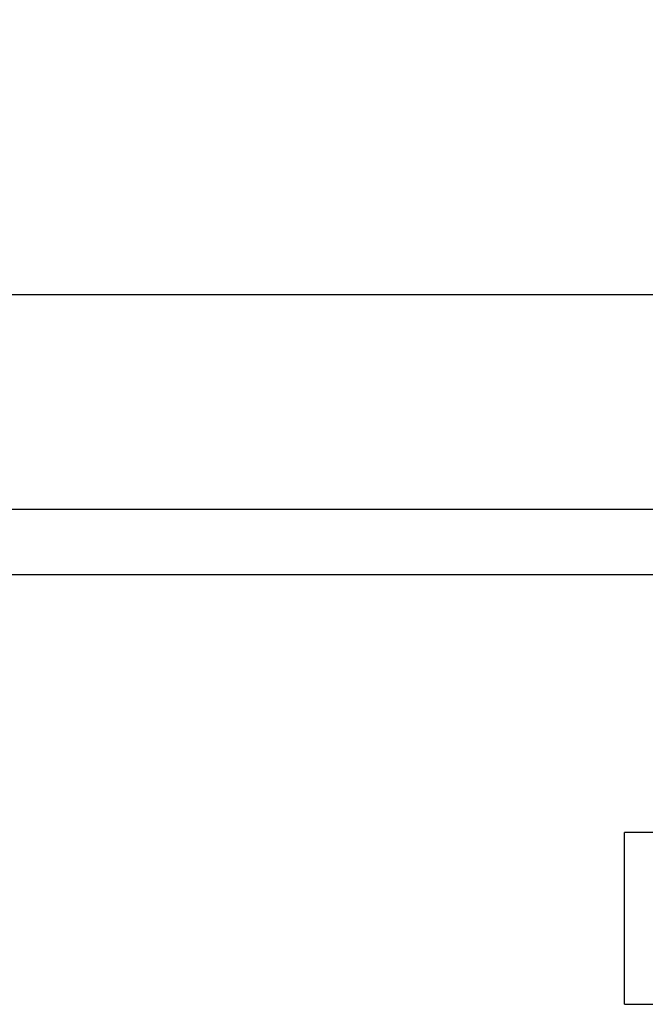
# Model space of a CAD drawing. Header units: inches. Extents: x 1 to 359, y -2 to 239.
# Tile 21 of 83: x 117.469 to 118.378, y 34.866 to 36.297. Entities that reach past the tile are written whole.
import ezdxf
from ezdxf.enums import TextEntityAlignment as Align
from ezdxf.lldxf.tags import DXFTag

# ---------------------------------------------------------------- set-up
doc = ezdxf.new("R2010")
doc.units = ezdxf.units.IN
doc.header["$MEASUREMENT"] = 0
for name, color, linetype in [('COM71195-8', 7, 'Continuous'), ('COM71299-3', 7, 'Continuous'), ('Default', 7, 'Continuous'), ('RVT17786', 7, 'Continuous')]:
    doc.layers.add(name, color=color, linetype=linetype)
doc.styles.add('SEACAD_Times_New_Roman', font='times.ttf')
tags = doc.linetypes.add('HIDDEN2', pattern=[0.1875, 0.125, -0.0625]).pattern_tags.tags
tags[6:7] = [DXFTag(74, 4), DXFTag(75, 0), DXFTag(340, '0'), DXFTag(46, 0.0), DXFTag(50, 0.0), DXFTag(44, 0.0), DXFTag(45, 0.0)]
tags[4:5] = [DXFTag(74, 4), DXFTag(75, 0), DXFTag(340, '0'), DXFTag(46, 0.0), DXFTag(50, 0.0), DXFTag(44, 0.0), DXFTag(45, 0.0)]
doc.dimstyles.new('HAMMOND_(STH_-_540x360)', dxfattribs={"dimtxt": 2, "dimasz": 2.5, "dimexe": 1, "dimexo": 1, "dimgap": 0.5, "dimtad": 0, "dimtih": 1, "dimtoh": 1, "dimzin": 0, "dimdsep": 46, "dimtxsty": 'SEACAD_Times_New_Roman', "dimblk1": '_SE_FILLED', "dimblk2": '_SE_FILLED', "dimsah": 1, "dimcen": 1, "dimadec": 0, "dimazin": 0, "dimtfac": 0.8, "dimtofl": 0, "dimtmove": 0, "dimatfit": 3, "dimfxl": 1, "dimtolj": 1, "dimtzin": 0, "dimarcsym": 0})

# ---------------------------------------------------------------- blocks, each defined once
blk = doc.blocks.new('SE2')
at = {"layer": 'COM71195-8', "color": 7, "linetype": 'Continuous'}
blk.add_line((87.7864, 35.898), (121.5962, 35.898), dxfattribs=at)
at = {"layer": 'COM71299-3', "color": 7, "linetype": 'Continuous'}
blk.add_line((86.9743, 35.586), (158.8443, 35.586), dxfattribs=at)
at = {"layer": 'COM71299-3', "color": 7, "linetype": 'HIDDEN2'}
blk.add_line((86.9743, 35.491), (158.8443, 35.491), dxfattribs=at)
at = {"layer": 'RVT17786', "color": 7, "linetype": 'HIDDEN2'}
for p, q in [((118.348, 34.866), (118.348, 35.116)), ((119.558, 35.116), (118.348, 35.116)), ((118.348, 34.866), (119.558, 34.866))]:
    blk.add_line(p, q, dxfattribs=at)
blk = doc.blocks.new('DMBLK122')
at = {"layer": 'Default', "linetype": 'Continuous', "transparency": 16777216}
for points in [[(90.7543, 43.9265), (88.2543, 43.5098), (90.7543, 43.0931)], [(118.3053, 43.9265), (118.3053, 43.0931), (120.8053, 43.5098)]]:
    blk.add_hatch(color=7, dxfattribs=at).paths.add_polyline_path(points)
at = {"layer": 'Default', "color": 7, "linetype": 'Continuous', "transparency": 16777216}
for p, q in [((88.2543, 37.117), (88.2543, 44.5098)), ((120.8053, 37.368), (120.8053, 44.5098)), ((88.2543, 43.5098), (96.2706, 43.5098)), ((112.789, 43.5098), (120.8053, 43.5098))]:
    blk.add_line(p, q, dxfattribs=at)
at = {"layer": 'Default', "color": 7, "linetype": 'Continuous', "transparency": 16777216, "style": 'SEACAD_Times_New_Roman'}
for s, p in [('32.55', (101.1175, 44.5098)), ('OPENNING', (96.9706, 41.5098))]:
    blk.add_text(s, height=2, dxfattribs=at).set_placement(p, align=Align.TOP_LEFT)
blk = doc.blocks.new('_SE_FILLED')
at = {"color": 0}
blk.add_line((0, 0), (-1, 0), dxfattribs=at)
blk.add_solid([(0, 0), (-1, -0.1665), (-1, 0.1665), (0, 0)], dxfattribs=at)

msp = doc.modelspace()

# ---------------------------------------------------------------- block references
at = {"layer": 'Default'}
msp.add_blockref('SE2', (0, 0), dxfattribs=at)

# ---------------------------------------------------------------- dimensions: what is measured, and where the dimension line sits
at = {"layer": 'Default', "color": 7, "linetype": 'Continuous'}
dim = msp.add_linear_dim(base=(120.8053, 43.5098), p1=(88.2543, 36.117), p2=(120.8053, 36.368), text='\\A1;<>\\POPENNING', dimstyle='HAMMOND_(STH_-_540x360)', dxfattribs=at)
dim.commit()
dim.dimension.update_dxf_attribs({"geometry": 'DMBLK122', "text_midpoint": (104.5298, 43.5098), "dimtype": 160})

doc.saveas('drawing.dxf')
